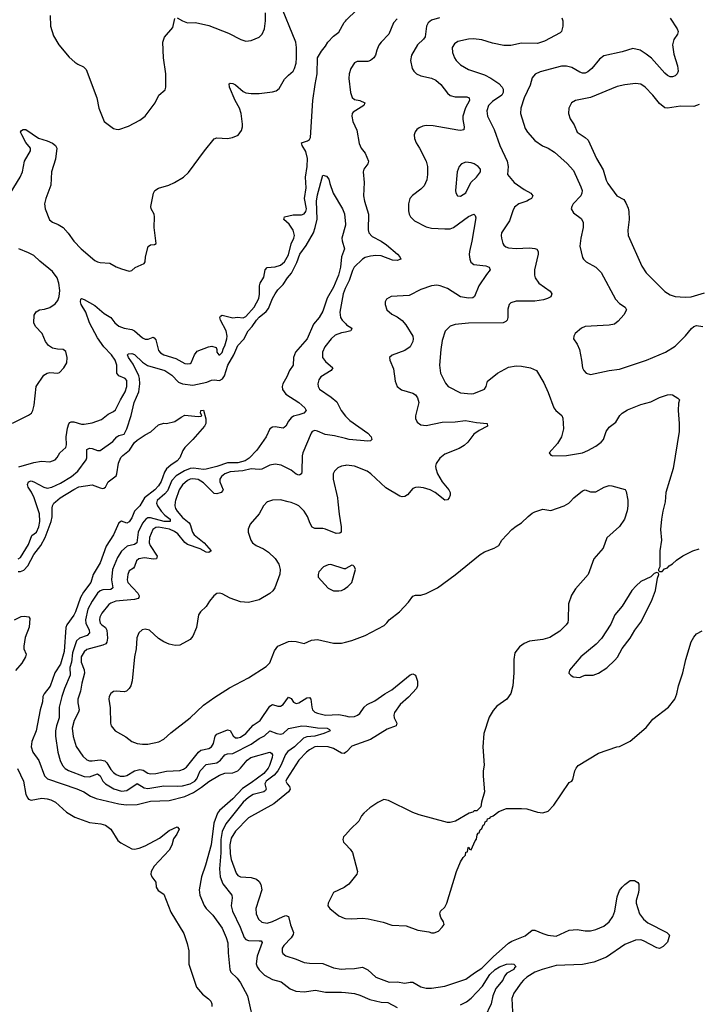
# Model space of a CAD drawing. Header units: inches. Extents: x 1934316 to 2140091, y 524953 to 667329.
# Tile 146 of 256: x 1997543 to 2002663, y 596207 to 603639. Entities that reach past the tile are written whole.
import ezdxf

# ---------------------------------------------------------------- set-up
doc = ezdxf.new("R2010")
doc.units = ezdxf.units.IN
doc.header["$MEASUREMENT"] = 0
for name, color, linetype in [('B9599', 7, 'Continuous'), ('B9690', 7, 'Continuous'), ('C0509', 7, 'Continuous'), ('C0600', 7, 'Continuous')]:
    doc.layers.add(name, color=color, linetype=linetype)

msp = doc.modelspace()

# ---------------------------------------------------------------- linework, layer by layer
at = {"layer": 'B9599', "color": 5}
for points, elevation in [([(1997530, 599569.5), (1997550, 599580.2), (1997610, 599677.7), (1997635.5, 599744.5), (1997670, 599771.5), (1997686.6, 599810), (1997695.9, 599850), (1997691, 599910), (1997662.3, 600000)], 260), ([(1997530, 599473.3), (1997550, 599474.2), (1997575, 599485), (1997604.3, 599515.7), (1997650, 599600.8), (1997702.6, 599670), (1997735.8, 599730), (1997780.2, 599850), (1997787.1, 599887.1), (1997787, 599953), (1997789.8, 599970.2), (1997800.5, 599990), (1997812.1, 600000)], 240), ([(1998467.8, 600000), (1998450.3, 599970), (1998410.2, 599930), (1998390, 599878), (1998370, 599848.7), (1998350, 599837.3), (1998310, 599853.6), (1998290, 599842), (1998250, 599749.7), (1998196.2, 599663.8), (1998150, 599538.7), (1998096.9, 599450), (1998078.7, 599390), (1998023.5, 599316.5), (1998001.3, 599278.7), (1997963.1, 599170), (1997950, 599143.5), (1997899.3, 599070), (1997891.1, 599050), (1997877.1, 598870), (1997850, 598774.8), (1997807.5, 598710), (1997772.3, 598607.7), (1997726.2, 598550), (1997717.6, 598530), (1997713.6, 598490), (1997696.8, 598430), (1997667.5, 598270), (1997633.8, 598190), (1997629.1, 598150), (1997641.7, 598110), (1997688.1, 598048.1), (1997730, 597932.2), (1997751.6, 597910), (1997973, 597833), (1998026.4, 597810), (1998078.2, 597778.2), (1998119.8, 597759.8), (1998290, 597719.2), (1998347.4, 597712.6), (1998430, 597715.8), (1998530, 597740.1), (1998670, 597745.4), (1998790, 597775.3), (1998854.8, 597805.2), (1998915, 597845), (1998970, 597888.9), (1999050, 597937.7), (1999090, 597950.8), (1999150, 597955), (1999187.6, 597970), (1999209.7, 597990), (1999259.7, 598050), (1999286.3, 598070), (1999429, 598110), (1999443.1, 598103.1), (1999450.2, 598090.2), (1999447.6, 598070), (1999427.9, 598010), (1999418.6, 597990), (1999385.7, 597950), (1999290, 597879.1), (1999223.3, 597836.7), (1999150, 597756.9), (1999051.6, 597670), (1999036.3, 597650), (1999006.8, 597573.2), (1998986.9, 597410), (1998944, 597256), (1998914, 597170), (1998896.5, 597070), (1998901.5, 597030), (1998933.7, 596953.7), (1998950.3, 596930), (1999000, 596880), (1999070, 596780.9), (1999101.3, 596710), (1999113.4, 596670), (1999115.6, 596595.6), (1999128.4, 596470), (1999135.8, 596450), (1999183.6, 596403.6), (1999210.1, 596370.1), (1999262.4, 596270), (1999314.1, 596034.1)], 240), ([(1998578.2, 600000), (1998576.1, 599990), (1998581.8, 599970), (1998609.4, 599929.4), (1998638.7, 599898.7), (1998677.5, 599870), (1998679.3, 599850), (1998631.8, 599850), (1998530, 599877.8), (1998510, 599877.7), (1998493.7, 599870), (1998470, 599839.4), (1998436.1, 599770), (1998427.3, 599690), (1998410, 599678.6), (1998354.7, 599665.3), (1998310, 599627.4), (1998281.2, 599578.8), (1998244.2, 599490), (1998235, 599410), (1998246, 599350), (1998230, 599337.3), (1998170, 599335.2), (1998150, 599327.3), (1998130, 599309.8), (1998088.9, 599250), (1998057.6, 599190), (1998038.7, 599110), (1998042.8, 599082.8), (1998066, 599030), (1998070.1, 599009.9), (1998051.6, 598990), (1997993.4, 598970), (1997971.9, 598950), (1997940, 598860), (1997932.4, 598790), (1997920.7, 598750), (1997924.7, 598690), (1997880.8, 598590), (1997861, 598530), (1997841.7, 598450), (1997840.4, 598370), (1997820.8, 598310), (1997813.1, 598270), (1997813.4, 598230), (1997829.5, 598109.5), (1997847.4, 598047.4), (1997864.7, 598010), (1997886.5, 597986.5), (1997910.7, 597970.7), (1998030, 597926.1), (1998070, 597924.8), (1998130, 597945.4), (1998150, 597931.2), (1998170.8, 597890.8), (1998190.1, 597870.1), (1998253.6, 597833.6), (1998310, 597815.7), (1998350, 597821.5), (1998430, 597873.9), (1998482.1, 597842.1), (1998510, 597836.1), (1998630, 597854.7), (1998730, 597852.3), (1998770, 597856.1), (1998829.7, 597870), (1998864.7, 597890), (1998879.4, 597910), (1998905.5, 597970), (1998950, 598016.1), (1999030.9, 598029.1), (1999058.8, 598050), (1999090, 598090.2), (1999110, 598097.6), (1999150, 598099.9), (1999290.2, 598169.8), (1999350, 598212.7), (1999390, 598234.1), (1999430, 598271.1), (1999482, 598250), (1999510, 598246.5), (1999530, 598251.4), (1999570.4, 598289.6), (1999671.9, 598308.1), (1999710, 598306.5), (1999790, 598293.3), (1999862, 598290), (1999879.9, 598279.9), (1999884.9, 598270), (1999838.4, 598250), (1999770, 598232), (1999710, 598225.1), (1999684.2, 598215.8), (1999615.8, 598150), (1999564.9, 598115.1), (1999548.4, 598091.6), (1999514.4, 598010), (1999490.5, 597969.5), (1999462.3, 597937.7), (1999403.3, 597890), (1999391.3, 597870), (1999403.5, 597830), (1999398.5, 597821.5), (1999385.5, 597810), (1999304.9, 597790), (1999270, 597767.9), (1999230, 597733.6), (1999097.6, 597570), (1999070.9, 597510), (1999061.4, 597450), (1999060.1, 597350), (1999050.7, 597230), (1999055.8, 597170), (1999075.5, 597115.5), (1999144, 597030), (1999146.5, 597010), (1999139.4, 596950), (1999147.8, 596910), (1999207.2, 596790), (1999237.5, 596710), (1999250, 596696.2), (1999269, 596689), (1999350, 596687.2), (1999364.8, 596684.8), (1999373.1, 596673.1), (1999334.1, 596570), (1999328.2, 596511.8), (1999334.5, 596490), (1999350, 596466.5), (1999390, 596427.9), (1999450, 596395), (1999515.3, 596375.3), (1999584.3, 596324.3), (1999627.1, 596307.1), (1999690, 596302.2), (1999774.1, 596314.1), (1999850, 596298.9), (1999970, 596298.2), (2000000, 596295.2)], 260), ([(1998716.5, 600000), (1998714.4, 599970), (1998719.5, 599950), (1998730.1, 599930), (1998770, 599881.9), (1998821.9, 599841.9), (1998830, 599829), (1998847.6, 599770), (1998859.4, 599750), (1998935.6, 599690), (1998986.5, 599630), (1998970, 599616.8), (1998950, 599619.3), (1998903.9, 599643.9), (1998810, 599677), (1998790, 599692.9), (1998736.8, 599756.8), (1998710, 599775.2), (1998672.7, 599792.7), (1998590, 599807.7), (1998570, 599805.6), (1998547.5, 599790), (1998522.1, 599730), (1998520.4, 599690), (1998528.2, 599670), (1998579.5, 599590), (1998575.3, 599570), (1998552.1, 599567.9), (1998484, 599576), (1998441.1, 599570), (1998425.1, 599554.9), (1998409.5, 599510.5), (1998400.6, 599499.4), (1998370, 599479.2), (1998357.7, 599450), (1998352.9, 599410), (1998359.2, 599390), (1998434.6, 599310), (1998445.2, 599290), (1998441.5, 599278.5), (1998436, 599270), (1998410, 599262.8), (1998268.4, 599250), (1998230, 599235.8), (1998215.6, 599224.4), (1998161.3, 599158.7), (1998147.5, 599130), (1998143.9, 599110), (1998150, 599082.7), (1998161.3, 599070), (1998190.8, 599050.8), (1998201.3, 599030), (1998205.1, 598970), (1998199.5, 598940.5), (1998191.7, 598928.3), (1998170, 598916.5), (1998050, 598884.9), (1998030, 598868.1), (1998007.8, 598830), (1998005.6, 598790), (1998030.4, 598730.4), (1998032.8, 598707.2), (1998011.6, 598630), (1998000.7, 598570), (1997981.3, 598510), (1997981.2, 598481.2), (1997990.9, 598430), (1997987.4, 598412.6), (1997953.4, 598350), (1997939.2, 598290), (1997947.4, 598227.4), (1997970, 598152.4), (1998018.7, 598078.7), (1998050, 598051), (1998070, 598044.1), (1998090, 598043.6), (1998150, 598051.7), (1998184.1, 598044.1), (1998201.5, 598030), (1998230, 597979.2), (1998250, 597956.8), (1998270, 597942.7), (1998302, 597930), (1998330, 597928.4), (1998350, 597934.4), (1998409.7, 597970.3), (1998450, 597980.3), (1998473.4, 597973.4), (1998510, 597951.9), (1998530, 597947.4), (1998570, 597949.1), (1998650, 597966.6), (1998750, 597972), (1998778.4, 597981.6), (1998802, 597998), (1998891.2, 598108.8), (1998910, 598125.2), (1998970, 598136.8), (1998990.8, 598149.2), (1999005.5, 598174.5), (1999019, 598230), (1999030, 598244.8), (1999110, 598278.4), (1999130, 598273.7), (1999153.5, 598233.5), (1999170, 598217.8), (1999190, 598217.3), (1999210, 598223.7), (1999250, 598251.8), (1999305.6, 598314.4), (1999358.4, 598350), (1999430, 598458), (1999450, 598469.4), (1999490, 598456.1), (1999510, 598457.5), (1999530, 598471), (1999570, 598526), (1999590, 598514.9), (1999610, 598486.4), (1999630, 598477.1), (1999650, 598483), (1999710, 598520.2), (1999730, 598523.1), (1999739.7, 598510), (1999746.4, 598450), (1999753.2, 598430), (1999770, 598412.3), (1999790, 598404.4), (1999850.2, 598390.2), (1999950, 598395), (2000000, 598384.2)], 280), ([(1999413.4, 600000), (1999410, 599998.8), (1999382, 599970), (1999350, 599907.8), (1999282.4, 599830), (1999267.3, 599792.7), (1999265.7, 599770), (1999286, 599710), (1999300.3, 599690), (1999326.4, 599670), (1999383.7, 599643.7), (1999420.1, 599620.1), (1999470, 599572.7), (1999497.3, 599530), (1999508.7, 599490), (1999505.6, 599454.4), (1999467.7, 599350), (1999453.1, 599326.9), (1999430, 599307.1), (1999350, 599261.1), (1999270, 599241), (1999210, 599245.7), (1999130, 599271.2), (1999070, 599305.1), (1999050, 599309.5), (1999030, 599306.6), (1999007.3, 599290), (1998974, 599250), (1998950.7, 599210), (1998907.3, 599170), (1998892.2, 599147.8), (1998876, 599050), (1998850, 598985.1), (1998830, 598961.3), (1998750, 598916.9), (1998715.8, 598915.8), (1998670, 598924), (1998630, 598942.6), (1998590, 598968.2), (1998522.9, 599030), (1998490, 599039.3), (1998466.8, 599033.2), (1998441.6, 599010), (1998427.7, 598972.3), (1998420.8, 598890), (1998408.1, 598830), (1998391.3, 598648.7), (1998380.3, 598610), (1998369, 598591), (1998348.9, 598571.1), (1998330, 598564.7), (1998270, 598570.9), (1998250, 598567.1), (1998230, 598552.6), (1998217.6, 598530), (1998214.7, 598510), (1998225.7, 598445.7), (1998227, 598330), (1998232.7, 598310), (1998263.7, 598270), (1998344.6, 598224.6), (1998390, 598191.8), (1998430, 598175.2), (1998470, 598170.2), (1998510, 598171.3), (1998592.8, 598187.2), (1998630, 598208.9), (1998683.3, 598256.7), (1998830, 598370.4), (1998930, 598464.4), (1999015.4, 598524.6), (1999124.7, 598595.3), (1999269.6, 598670), (1999403.3, 598756.7), (1999430, 598784.9), (1999464.5, 598875.5), (1999491, 598909), (1999570, 598944.6), (1999590, 598948.4), (1999630, 598946), (1999690, 598930.4), (1999744.9, 598955.1), (1999790, 598959.5), (1999910, 598933.7), (1999970, 598933.7), (2000000, 598941.2)], 320), ([(1999943.8, 600000), (1999953.3, 599906.7), (1999969.4, 599810.6), (1999968.2, 599771.8), (1999957.7, 599762.3), (1999930, 599761), (1999850, 599793.6), (1999830, 599798.1), (1999770, 599797.4), (1999750, 599808.5), (1999735.1, 599835.1), (1999714.9, 599890), (1999690, 599929.8), (1999650, 599968.4), (1999630, 599980.2), (1999590, 599995.3), (1999569.7, 600000)], 320), ([(2000000, 599495), (1999990, 599492.7), (1999890, 599526.6), (1999870, 599523.7), (1999836, 599510), (1999800.7, 599470), (1999794.8, 599450), (1999796, 599430), (1999870, 599346.8), (1999910, 599327.3), (1999950, 599327.3), (1999970, 599330.6), (1999990, 599340.7), (2000000, 599347.6)], 340), ([(1997504, 599110), (1997554.4, 599134.4), (1997577.3, 599137.3), (1997612, 599132), (1997618, 599118), (1997613, 599053), (1997583.8, 598976.2), (1997572.9, 598910), (1997574.9, 598890), (1997590.4, 598850), (1997585.3, 598830), (1997558.5, 598781.5), (1997510, 598725.4)], 220), ([(2000000, 598107.1), (1999990, 598100.9), (1999970, 598101.4), (1999910, 598138.3), (1999870, 598150.5), (1999790, 598152.8), (1999770, 598149.1), (1999730, 598127.2), (1999707.5, 598110), (1999649.6, 598050.4), (1999559.7, 597910), (1999552.2, 597890), (1999560.2, 597870), (1999577.5, 597850), (1999582.7, 597830), (1999571.8, 597810), (1999459.5, 597720.5), (1999270, 597614.5), (1999170, 597514), (1999138.2, 597461.8), (1999128, 597410), (1999130, 597343), (1999139.4, 597299.4), (1999175.9, 597195.9), (1999190, 597180.2), (1999210, 597169.4), (1999290, 597163.2), (1999330, 597152.3), (1999350, 597134), (1999362.4, 597110), (1999370.2, 597070), (1999325.4, 596930), (1999328.3, 596890), (1999344.7, 596850), (1999370, 596826), (1999410, 596820.2), (1999450, 596832.1), (1999530.2, 596870.2), (1999550, 596876.1), (1999570.7, 596870.7), (1999586.6, 596806.6), (1999609.4, 596750), (1999606.6, 596733.4), (1999591.1, 596708.9), (1999536.5, 596650), (1999524.2, 596630), (1999522.7, 596602.7), (1999528.4, 596590), (1999552, 596572), (1999630, 596547.8), (1999690, 596521.9), (1999730, 596516.3), (1999830, 596514.7), (1999910, 596481.1), (1999967.9, 596472.1), (2000000, 596473.4)], 280), ([(1997527, 597987), (1997571.1, 597890), (1997589.3, 597790), (1997603, 597763), (1997610, 597754.9), (1997630, 597747.2), (1997710, 597761.7), (1997750, 597758.4), (1997778, 597750), (1997813.3, 597733.3), (1997896.7, 597656.7), (1997959.2, 597619.2), (1998070, 597579.1), (1998154, 597570), (1998190, 597558.8), (1998231.3, 597530), (1998283.5, 597443.5), (1998306.4, 597426.4), (1998390, 597381), (1998410, 597378.8), (1998445.2, 597385.2), (1998490, 597402.6), (1998598.2, 597461.8), (1998670, 597518), (1998730, 597546.8), (1998746.8, 597530), (1998728.2, 597490), (1998704.3, 597455.7), (1998690.8, 597409.2), (1998670.1, 597369.9), (1998557.4, 597250), (1998534, 597210), (1998533, 597190), (1998539.1, 597170), (1998571, 597130), (1998571.3, 597090), (1998587.1, 597067.1), (1998630, 597038), (1998683.6, 596903.6), (1998781.7, 596741.7), (1998806.6, 596666.6), (1998819.3, 596610), (1998818.3, 596510), (1998876.1, 596336.1), (1998923.2, 596283.2), (1998968.5, 596248.5), (1998984, 596230), (1998992.2, 596210), (1998991.8, 596190)], 220), ([(2000000, 597485.9), (1999986, 597470), (1999981, 597450), (1999986, 597430), (2000000, 597415.4)], 320), ([(2000000, 597096.3), (1999990.2, 597089.8), (1999910, 597049.6), (1999870.3, 596970), (1999868.7, 596950), (1999883.1, 596930), (1999950, 596875.2), (1999990, 596856.5), (2000000, 596855.8)], 320)]:
    msp.add_lwpolyline(points, dxfattribs=dict(at, elevation=elevation))
at = {"layer": 'B9690', "color": 5}
for points, elevation in [([(1997470, 602326), (1997546.6, 602450), (1997562.9, 602490), (1997579.8, 602570), (1997624.7, 602650), (1997625.1, 602670), (1997590, 602711.6), (1997558.3, 602770), (1997549.6, 602790), (1997557.2, 602802.8), (1997569.8, 602810.2), (1997590, 602808.9), (1997684.2, 602744.2), (1997750, 602724.8), (1997790, 602705.6), (1997812.7, 602690), (1997823.5, 602670), (1997813.6, 602586.4), (1997782.7, 602490), (1997778.5, 602390), (1997739, 602290), (1997730.2, 602250), (1997736.1, 602210), (1997767.5, 602127.5), (1997790, 602111.1), (1997832.9, 602092.9), (1997870, 602069.4), (1997907.7, 602027.7), (1997950, 601966.1), (1998007.5, 601910), (1998110, 601821.3), (1998130, 601810.3), (1998150, 601806), (1998222.3, 601802.3), (1998270, 601774), (1998310, 601758.8), (1998370, 601741), (1998390, 601746), (1998412.9, 601767.1), (1998481.2, 601798.8), (1998489.3, 601810.7), (1998493.2, 601850), (1998513.2, 601926.8), (1998530, 601938.8), (1998559.3, 601940.7), (1998573.2, 601950), (1998557.4, 602070), (1998561.1, 602150), (1998556.3, 602170), (1998534.7, 602210), (1998533, 602230), (1998553.3, 602330), (1998562, 602350), (1998590, 602368.2), (1998668.7, 602390), (1998711.1, 602408.9), (1998779.3, 602450), (1998815.3, 602484.7), (1998936, 602650), (1999010, 602738.8), (1999030, 602747.7), (1999110, 602742.4), (1999149.6, 602750.4), (1999192, 602768), (1999216.6, 602803.4), (1999223.7, 602830), (1999223.7, 602850), (1999213.3, 602930), (1999201.3, 602970), (1999169.8, 603029.8), (1999126, 603130), (1999124.4, 603155.6), (1999130, 603159.1), (1999150, 603156), (1999170, 603146), (1999230, 603096), (1999250, 603087.9), (1999290, 603082), (1999350, 603080.7), (1999450, 603094.3), (1999477, 603103), (1999500.5, 603119.5), (1999541.5, 603190), (1999570, 603220.8), (1999605.7, 603250), (1999616.8, 603270), (1999628.2, 603310), (1999632.5, 603350), (1999632.7, 603430), (1999626.9, 603470), (1999502.4, 603770)], 320), ([(1997537.2, 600262.8), (1997650, 600297.4), (1997706.3, 600306.3), (1997770, 600302.3), (1997810, 600316.5), (1997826.2, 600333.8), (1997845.4, 600370), (1997890, 600410.6), (1997896.5, 600430), (1997894.5, 600490), (1997904.4, 600555.6), (1997912.7, 600587.3), (1997922.3, 600597.7), (1997930, 600602.3), (1997950, 600602.4), (1998010, 600585.8), (1998030, 600584.9), (1998090, 600594.7), (1998159.9, 600620.1), (1998210, 600661.6), (1998250, 600680.7), (1998266.2, 600693.8), (1998303.2, 600770), (1998339, 600830), (1998352.1, 600870), (1998350, 600915.8), (1998339.2, 600930), (1998291.1, 600951.1), (1998276.5, 600970), (1998276.9, 601030), (1998263.9, 601070), (1998236.6, 601110), (1998178.1, 601170), (1998130, 601237.4), (1998070.6, 601350), (1998042.7, 601430), (1998007, 601490), (1998001.7, 601510), (1998004.4, 601530), (1998010, 601534.2), (1998030, 601526), (1998110, 601481.1), (1998180.2, 601420.2), (1998230.2, 601390), (1998261.1, 601350), (1998290, 601325.6), (1998330, 601310.7), (1998390, 601300.8), (1998410.2, 601290), (1998470, 601236.6), (1998490, 601227), (1998511.5, 601228.5), (1998550, 601243.6), (1998558.6, 601238.6), (1998570, 601223), (1998590, 601142.3), (1998604.4, 601124.4), (1998630, 601108.1), (1998721.9, 601081.9), (1998790, 601044.4), (1998810, 601040.5), (1998830, 601044), (1998836, 601050), (1998862, 601110), (1998883, 601137), (1998968, 601170), (1998993.4, 601173.4), (1999025.4, 601165.4), (1999031.3, 601150), (1999031.3, 601130), (1999046, 601110), (1999054, 601110), (1999070, 601126), (1999079.5, 601160.5), (1999090, 601176), (1999106.6, 601230), (1999108.4, 601250), (1999100.3, 601290), (1999057.8, 601370), (1999052.6, 601390), (1999058.6, 601401.4), (1999071.2, 601408.8), (1999150, 601389.3), (1999187, 601393), (1999230, 601388.4), (1999250, 601397.7), (1999311, 601470), (1999346.1, 601533.9), (1999351.7, 601568.3), (1999351.1, 601630), (1999357.3, 601650), (1999385.4, 601694.6), (1999394.8, 601750), (1999411.3, 601768.7), (1999470, 601773.5), (1999510, 601785.1), (1999540.6, 601810), (1999570, 601864), (1999591.9, 601948.1), (1999612.5, 601990), (1999616.5, 602010), (1999606.1, 602050), (1999575.5, 602095.5), (1999535.1, 602130), (1999539.7, 602150), (1999605.8, 602165.8), (1999670, 602166.2), (1999690, 602174.6), (1999703, 602190), (1999706.8, 602210), (1999691.3, 602290), (1999703.7, 602370), (1999700.3, 602450), (1999711.7, 602530), (1999714.1, 602590), (1999703, 602643), (1999675, 602690), (1999669.8, 602710), (1999715.3, 602724.7), (1999730, 602735.5), (1999737.1, 602750), (1999755.4, 603030), (1999771.4, 603150), (1999788.1, 603230), (1999790.9, 603350), (1999819, 603401), (1999850, 603439.1), (1999866.9, 603470), (1999910, 603514.9), (1999950, 603544.7), (1999990, 603616.9), (2000000, 603627.6)], 280), ([(1997772.7, 603670), (1997776, 603590), (1997798, 603518), (1997838.8, 603450), (1997916.7, 603356.7), (1997958.5, 603318.5), (1997982.3, 603302.3), (1998023.7, 603283.7), (1998043.1, 603263.1), (1998126, 603050), (1998140.5, 602970), (1998181, 602870), (1998250, 602818), (1998270, 602811.3), (1998290, 602811), (1998364.7, 602835.3), (1998450, 602881), (1998488.7, 602910), (1998565.2, 603010), (1998593.2, 603070), (1998639.3, 603110), (1998646, 603130), (1998645.1, 603230), (1998627.8, 603350), (1998622.9, 603470), (1998634.2, 603505.8), (1998698.9, 603581.1), (1998712.7, 603647.3)], 340), ([(1998730, 603654), (1998771, 603630), (1998810, 603614.9), (1998870, 603617.1), (1998970, 603594.9), (1999118, 603538), (1999211, 603490), (1999250, 603477.1), (1999290, 603483), (1999350, 603507.7), (1999372.7, 603530), (1999389.5, 603570), (1999398.7, 603630), (1999396.4, 603690)], 340), ([(1997662.3, 600000), (1997652.8, 600030), (1997632.6, 600072.6), (1997607.7, 600110), (1997602.4, 600130), (1997609.8, 600150), (1997630, 600157.2), (1997650, 600151.1), (1997725.8, 600110), (1997750, 600102.9), (1997785.4, 600110), (1997850, 600139.3), (1997934.3, 600190), (1997981.4, 600230), (1998044.1, 600315.9), (1998048.7, 600331.3), (1998050, 600394.4), (1998070, 600404.9), (1998090, 600402), (1998130, 600386.3), (1998150, 600387.2), (1998244.3, 600455.7), (1998274.7, 600490), (1998290, 600499.2), (1998330.6, 600510), (1998351.9, 600550), (1998383.6, 600650), (1998406.6, 600750), (1998440.6, 600830), (1998448.9, 600891.1), (1998447.4, 600930), (1998440.9, 600950), (1998398.3, 601038.3), (1998363.1, 601090), (1998356.2, 601110), (1998363.1, 601116.9), (1998390, 601119.6), (1998410, 601111.3), (1998470, 601052.7), (1998508.3, 601028.3), (1998638.9, 600990), (1998690, 600956), (1998742.2, 600902.2), (1998770.6, 600890.6), (1998850, 600880.5), (1998956.1, 600903.9), (1998990, 600918.9), (1999010, 600920.7), (1999050, 600915), (1999072.9, 600927.1), (1999088.5, 600951.5), (1999112.7, 601030), (1999159.2, 601110), (1999190, 601180.7), (1999232.9, 601227.1), (1999268, 601290), (1999297.6, 601322.4), (1999330, 601370.1), (1999350, 601392.7), (1999402.9, 601437.1), (1999420.7, 601459.3), (1999450, 601533.7), (1999470, 601570.3), (1999490, 601598.9), (1999530, 601640.3), (1999562.4, 601690), (1999594.1, 601725.9), (1999633.2, 601806.8), (1999655.6, 601870), (1999705.1, 601934.9), (1999758.9, 602030), (1999773, 602070), (1999787.1, 602132.9), (1999782, 602270), (1999790, 602318), (1999830, 602466), (1999858, 602458), (1999875.5, 602435.5), (1999882, 602402), (1999907.3, 602330), (1999978, 602210), (1999993.3, 602173.3), (2000000, 602094.7)], 260), ([(2000000, 602088.5), (1999973.4, 601990), (1999974.9, 601970), (1999994.9, 601910), (1999971.8, 601850), (1999962.7, 601770), (1999948, 601710), (1999910, 601619.7), (1999863.6, 601536.4), (1999830, 601439.7), (1999802.7, 601390), (1999759.5, 601340.5), (1999710.9, 601230), (1999624.7, 601130), (1999609.5, 601090), (1999606.7, 601030), (1999578, 600990), (1999558.1, 600941.9), (1999528, 600890), (1999523, 600870), (1999526.5, 600846.5), (1999550, 600813.2), (1999648.9, 600750), (1999693.4, 600710), (1999704, 600690), (1999686.8, 600670), (1999650, 600655.6), (1999610, 600647.3), (1999590, 600634.5), (1999570.3, 600609.7), (1999550.3, 600569.7), (1999539.2, 600560.8), (1999530, 600556.2), (1999470, 600566.9), (1999450, 600563), (1999430.5, 600550), (1999402.6, 600490), (1999333.2, 600390), (1999274.3, 600330), (1999242.9, 600310), (1999190, 600294.7), (1999110, 600294.1), (1999030, 600265.7), (1998950, 600245.7), (1998930, 600243.9), (1998853.4, 600253.4), (1998830, 600250.6), (1998785.9, 600234.1), (1998723, 600197), (1998690, 600160.2), (1998657.4, 600082.6), (1998639, 600061), (1998580.4, 600010), (1998578.2, 600000)], 260), ([(1997487.8, 600592.2), (1997610, 600652.7), (1997630.9, 600670), (1997641.5, 600690), (1997651.7, 600730), (1997665.8, 600870), (1997725.4, 600954.6), (1997750, 600971.4), (1997770, 600975.2), (1997829.6, 600970.4), (1997843.6, 600976.4), (1997876, 601010), (1997899.3, 601050), (1997900.9, 601090), (1997890, 601133.2), (1997870, 601149.3), (1997828.5, 601151.5), (1997790, 601159.7), (1997759.7, 601179.7), (1997737.4, 601210), (1997712, 601270), (1997661.9, 601321.9), (1997649.6, 601350.4), (1997651.3, 601408.7), (1997666.2, 601433.8), (1997691.4, 601448.6), (1997730, 601453), (1997770, 601466.7), (1997810, 601494.9), (1997830, 601519.1), (1997840.9, 601550), (1997845.5, 601594.5), (1997839.1, 601650), (1997825.9, 601690), (1997790, 601737.5), (1997695.1, 601815.1), (1997650, 601858.4), (1997610, 601880.2), (1997535.1, 601910)], 320), ([(2000000, 601613.8), (1999998.1, 601610), (1999983.6, 601570), (1999959.4, 601430), (1999964.2, 601390), (1999975.9, 601370), (2000000, 601345.5)], 280), ([(2000000, 601281), (1999970, 601274.4), (1999923.1, 601256.9), (1999891.9, 601230), (1999845.4, 601170), (1999826.5, 601130), (1999828.4, 601090), (1999850, 601059.3), (1999906, 601010), (1999892.4, 600990), (1999815.8, 600944.2), (1999800.5, 600919.5), (1999792.9, 600890), (1999795, 600870), (1999804.7, 600850), (1999893.7, 600790), (1999934.7, 600754.7), (1999968, 600688), (2000000, 600645.8)], 280), ([(1997812.1, 600000), (1997846.9, 600030), (1997950, 600092.3), (1997990, 600111.6), (1998090, 600126.8), (1998150, 600104.9), (1998170, 600099.5), (1998178, 600102), (1998189.7, 600110.3), (1998209.8, 600150.2), (1998270, 600196.5), (1998276.8, 600210), (1998288.5, 600291.5), (1998306.4, 600333.6), (1998320.7, 600350), (1998370.9, 600389.1), (1998410, 600447.6), (1998430, 600465.5), (1998490, 600506.4), (1998531.8, 600528.2), (1998590, 600582), (1998630, 600594.4), (1998650, 600590.5), (1998714.5, 600605.5), (1998760.2, 600639.8), (1998790, 600654.8), (1998890, 600644), (1998912.7, 600647.3), (1998918, 600650), (1998908, 600670), (1998908.7, 600690), (1998930, 600692), (1998947.1, 600627.1), (1998946.8, 600590), (1998936, 600570), (1998850.3, 600469.7), (1998788, 600410), (1998773.1, 600386.9), (1998750, 600332.7), (1998732, 600310), (1998682.9, 600277.1), (1998651.5, 600248.5), (1998636, 600224), (1998610, 600154), (1998590, 600119.3), (1998561.7, 600090), (1998485.4, 600030), (1998467.8, 600000)], 240), ([(2000000, 600476.5), (1999917.1, 600497.1), (1999848.1, 600508.1), (1999790, 600534.2), (1999770, 600538.5), (1999750.1, 600529.9), (1999742.5, 600517.5), (1999679.3, 600370), (1999674.1, 600345.9), (1999672, 600228), (1999668.1, 600211.9), (1999656.8, 600203.2), (1999650, 600201.4), (1999630, 600209), (1999590, 600239.8), (1999515.8, 600275.8), (1999470, 600284.5), (1999430, 600276.8), (1999370, 600246.7), (1999350, 600243.6), (1999290, 600247.7), (1999225.8, 600234.2), (1999130, 600225.4), (1999090, 600211.4), (1999064.8, 600190), (1999053.5, 600170), (1999052.7, 600150), (1999077.1, 600090), (1999075.4, 600084.6), (1999062.6, 600070), (1999030, 600059.9), (1999010, 600063.7), (1998930, 600142.7), (1998890, 600166.9), (1998850, 600172.8), (1998830, 600169.9), (1998810, 600160.5), (1998770, 600127.4), (1998745.7, 600090), (1998717.2, 600010), (1998716.5, 600000)], 280), ([(2000000, 600274.1), (1999971.5, 600268.5), (1999944.3, 600255.7), (1999917.6, 600230), (1999908.6, 600210), (1999909.4, 600170), (1999940.7, 600030), (1999943.8, 600000)], 320), ([(1999569.7, 600000), (1999510, 600013.7), (1999450, 600012.9), (1999413.4, 600000)], 320)]:
    msp.add_lwpolyline(points, dxfattribs=dict(at, elevation=elevation))
at = {"layer": 'C0509', "color": 5}
for points, elevation in [([(2002131.7, 600000), (2002132.9, 599970), (2002127.2, 599932.8), (2002107.7, 599870), (2002070, 599814.5), (2001972.3, 599727.7), (2001944.9, 599650), (2001874.9, 599570), (2001831.7, 599450), (2001738, 599342), (2001705.4, 599294.6), (2001685.2, 599230), (2001682.2, 599110), (2001677.8, 599090), (2001666, 599070), (2001617.7, 599022.3), (2001543.7, 598976.3), (2001490, 598959.8), (2001390, 598947.3), (2001349.2, 598930.8), (2001314.6, 598905.4), (2001280, 598860), (2001270.3, 598810.3), (2001271.3, 598710), (2001263.5, 598610), (2001250, 598552), (2001218.9, 598510), (2001143.2, 598456.8), (2001114.7, 598425.3), (2001085.8, 598374.2), (2001045.3, 598250), (2001037.3, 598150), (2001047.1, 598012.9), (2001038.8, 597970), (2001038.8, 597930), (2001050.8, 597810), (2001026.4, 597733.6), (2001022, 597698), (2000991.6, 597668.4), (2000972.7, 597667.3), (2000962, 597658), (2000934, 597650), (2000830.7, 597589.3), (2000790, 597579), (2000770, 597579), (2000556.6, 597636.6), (2000510, 597655.1), (2000325.6, 597745.6), (2000290, 597752.4), (2000245.5, 597730), (2000184.9, 597690), (2000138.8, 597650), (2000121, 597630), (2000101, 597590), (2000038.8, 597530), (2000000, 597485.9)], 320), ([(2000000, 598941.2), (2000050, 598953.7), (2000149.7, 598990.3), (2000292.9, 599067.1), (2000314, 599086), (2000329.6, 599110), (2000409.7, 599170), (2000477.3, 599242.7), (2000510, 599286.8), (2000530, 599296), (2000570, 599296), (2000610, 599308.5), (2000695.1, 599350), (2000830, 599447.4), (2001018, 599602), (2001050, 599622.4), (2001124, 599650), (2001157.2, 599670), (2001181.2, 599710), (2001257.6, 599790), (2001290, 599817), (2001330, 599841.6), (2001378.9, 599890), (2001410, 599914), (2001430, 599924.9), (2001490, 599943.8), (2001550, 599934), (2001651.1, 599968.9), (2001686.6, 599990), (2001695.9, 600000)], 320), ([(2002412.5, 600000), (2002411.5, 599990), (2002395.2, 599930), (2002385.2, 599870), (2002377.6, 599790), (2002386, 599710), (2002373.4, 599630), (2002374, 599510), (2002362, 599490), (2002362, 599482), (2002370, 599474), (2002390, 599474), (2002407.3, 599492.7), (2002430, 599502), (2002444, 599516), (2002470, 599531.3), (2002499.5, 599560.5), (2002547.6, 599592.4), (2002622, 599630), (2002670, 599644.9)], 340), ([(2000000, 599347.6), (2000019.1, 599360.9), (2000049.4, 599390.6), (2000077.2, 599490), (2000070, 599508), (2000058, 599518), (2000050, 599522), (2000004, 599496), (2000000, 599495)], 340), ([(2000000, 596855.8), (2000050, 596852.4), (2000130, 596857.1), (2000172.1, 596852.1), (2000286.6, 596826.6), (2000350, 596804.9), (2000458, 596798), (2000545.8, 596765.8), (2000630, 596754), (2000650, 596746.8), (2000670, 596746), (2000702, 596758), (2000731.9, 596788.1), (2000745.2, 596810), (2000741.2, 596830), (2000721, 596861), (2000712.3, 596890), (2000719.3, 596910), (2000750, 596941), (2000766, 596970), (2000839, 597210), (2000870, 597282), (2000890, 597314), (2000908, 597332), (2000910, 597354), (2000922, 597358), (2000926, 597390), (2000932.7, 597392.7), (2000938, 597378), (2000950, 597374), (2000979, 597441), (2000990, 597454), (2000994.6, 597485.4), (2001002, 597498), (2001010, 597502), (2001016.4, 597523.6), (2001030, 597534), (2001040.2, 597559.8), (2001050, 597564.7), (2001055.3, 597584.7), (2001070, 597594), (2001074, 597606), (2001090, 597612), (2001098, 597622), (2001115.3, 597630), (2001157.5, 597662.5), (2001215.3, 597684.7), (2001330, 597686), (2001370, 597681.6), (2001450, 597657.3), (2001490, 597651), (2001530, 597664.7), (2001573.2, 597710), (2001690, 597882), (2001710, 597891.3), (2001717.5, 597902.5), (2001733, 597970), (2001741.6, 597990), (2001758, 598010), (2001910, 598103), (2002049.6, 598150.4), (2002070, 598153.4), (2002150, 598194), (2002270, 598296.3), (2002321.5, 598358.5), (2002439.3, 598450), (2002486.6, 598510), (2002502, 598550), (2002513.6, 598610), (2002546, 598710), (2002569.6, 598810), (2002610, 598942.8), (2002630, 598978.8), (2002650, 599002), (2002693.6, 599026.4)], 320), ([(2000000, 598384.2), (2000030, 598377.8), (2000070, 598379.8), (2000091.7, 598388.3), (2000110, 598402.2), (2000142.9, 598450), (2000165.8, 598470), (2000221.9, 598498.1), (2000296.9, 598550), (2000350, 598580.3), (2000490, 598693.4), (2000510, 598702), (2000530, 598691.3), (2000544.9, 598644.9), (2000543.7, 598610), (2000536, 598590), (2000475.6, 598524.4), (2000412.6, 598470), (2000371.6, 598410), (2000365.8, 598390), (2000367.9, 598370), (2000387.4, 598330), (2000383.8, 598310), (2000315.9, 598284.1), (2000190, 598205.9), (2000050, 598154.4), (2000010, 598113.3), (2000000, 598107.1)], 280), ([(2000000, 597415.4), (2000036.9, 597376.9), (2000052.8, 597352.8), (2000092.9, 597210), (2000086.4, 597190), (2000026.4, 597113.6), (2000000, 597096.3)], 320), ([(2000000, 596473.4), (2000070, 596476.3), (2000130, 596486.4), (2000170, 596466.5), (2000231.3, 596411.3), (2000330, 596373.7), (2000390, 596375.9), (2000450, 596366.7), (2000490, 596375.2), (2000510, 596374.3), (2000570, 596339), (2000610, 596329.4), (2000650, 596329.4), (2000750, 596344.6), (2000910, 596395.9), (2000974.8, 596445.2), (2001030, 596479.8), (2001114.4, 596565.6), (2001231.6, 596668.4), (2001255.8, 596684.2), (2001356, 596724), (2001410, 596765.7), (2001430, 596767.6), (2001490, 596740.7), (2001528.7, 596728.7), (2001590, 596722), (2001690, 596767.2), (2001750, 596772.3), (2001810, 596761.9), (2001850, 596762.3), (2001890, 596771.6), (2001950, 596797.4), (2001990, 596829.2), (2002017.9, 596870), (2002032.4, 596910), (2002050, 597019.1), (2002070, 597064.9), (2002088.6, 597090), (2002110, 597111.8), (2002150, 597140.5), (2002181, 597141), (2002206.4, 597126.4), (2002213.7, 597113.7), (2002214.4, 597074.4), (2002211.7, 597050), (2002193.4, 596990), (2002193.4, 596970), (2002218.9, 596890), (2002249.2, 596849.2), (2002281.7, 596821.7), (2002426, 596750), (2002446, 596730), (2002430, 596675.3), (2002397.5, 596642.5), (2002370, 596629.3), (2002350, 596632.3), (2002250, 596687.1), (2002230, 596693.6), (2002190, 596689.8), (2002110, 596659.4), (2001970, 596563.9), (2001875.3, 596524.7), (2001790, 596506.4), (2001590, 596498.9), (2001484.9, 596470), (2001430.2, 596450), (2001370, 596411.9), (2001344.5, 596390), (2001326, 596370), (2001271.8, 596290), (2001257.4, 596250), (2001260.7, 596150)], 280), ([(2000870, 596203.2), (2000915.1, 596224.9), (2000950, 596252.3), (2001035.1, 596344.9), (2001090, 596432.2), (2001130, 596470.1), (2001164.2, 596490), (2001215.3, 596510), (2001253.5, 596513.5), (2001272, 596510), (2001281, 596501), (2001286, 596490), (2001276.7, 596483.3), (2001270.4, 596470), (2001218.5, 596441.5), (2001201.6, 596418.4), (2001188.4, 596390), (2001135, 596325), (2001113.1, 596270), (2001101.4, 596210), (2001052.4, 596110)], 260), ([(2000000, 596295.2), (2000070, 596288.2), (2000110, 596276.5), (2000184.4, 596244.4), (2000270, 596222.7), (2000320, 596220), (2000390, 596183.2)], 260)]:
    msp.add_lwpolyline(points, dxfattribs=dict(at, elevation=elevation))
at = {"layer": 'C0509', "color": 5, "elevation": 340}
msp.add_lwpolyline([(2002350, 599466), (2002330, 599458), (2002306.4, 599433.6), (2002230, 599397.2), (2002193.7, 599366.3), (2002161, 599330), (2002087.9, 599212.1), (2002034.4, 599145.6), (2002002.8, 599077.2), (2001932, 598968), (2001893.9, 598926.1), (2001777.1, 598830), (2001691, 598730), (2001686.8, 598706.8), (2001702, 598690), (2001719.8, 598679.8), (2001770, 598674.8), (2001790, 598682.8), (2001810, 598690.8), (2001870, 598691.3), (2001910, 598706), (2001972.5, 598747.5), (2002034.8, 598805.2), (2002052.5, 598827.5), (2002090, 598891.3), (2002149.5, 598970.5), (2002185.2, 599030), (2002229.5, 599090.5), (2002309.2, 599250), (2002341.2, 599330), (2002356.4, 599423.6), (2002366, 599450), (2002362, 599462)], close=True, dxfattribs=at)
at = {"layer": 'C0600', "color": 5}
for points, elevation in [([(2000000, 603627.6), (2000010, 603638.3), (2000083.1, 603710)], 280), ([(2000710, 603652.7), (2000650, 603635.3), (2000625.7, 603614.3), (2000613.7, 603590), (2000602.2, 603510), (2000588.6, 603491.4), (2000543.8, 603450), (2000499, 603370), (2000492.9, 603330), (2000504.2, 603270), (2000515.8, 603250), (2000537.1, 603230), (2000570, 603216.1), (2000650, 603197.6), (2000682.4, 603182.4), (2000720.9, 603150), (2000770, 603083.1), (2000790, 603066.4), (2000830, 603056.1), (2000915.9, 603055.9), (2000934.4, 603050), (2000938, 603030), (2000907.7, 602972.3), (2000887.8, 602910), (2000886.2, 602886.2), (2000897.7, 602830), (2000893.6, 602806.4), (2000870, 602802), (2000850, 602804.1), (2000662.6, 602837.4), (2000610, 602841), (2000584.1, 602835.9), (2000556.2, 602823.8), (2000538.4, 602810), (2000526.6, 602793.4), (2000519, 602770), (2000521.2, 602741.2), (2000533.4, 602710), (2000559.5, 602670), (2000610.2, 602570.2), (2000620.2, 602530), (2000619.7, 602470), (2000615, 602430), (2000594.5, 602385.5), (2000570, 602359.2), (2000507.8, 602312.2), (2000487.6, 602290), (2000475.6, 602250), (2000476.3, 602196.3), (2000482.3, 602170), (2000491.8, 602150), (2000520.7, 602120.7), (2000610, 602075.5), (2000650, 602065.4), (2000750, 602059.3), (2000790, 602061.4), (2000815.8, 602070), (2000930, 602152.3), (2000970.8, 602170), (2000980.9, 602160.9), (2000983.8, 602143.8), (2000954.1, 601965.9), (2000935.9, 601890), (2000933.3, 601866.7), (2000938.2, 601830), (2000947.7, 601807.7), (2000970, 601791.3), (2001060.6, 601780.6), (2001086.4, 601770), (2001094, 601750), (2001064.4, 601715.6), (2001006.7, 601630), (2000975.8, 601550), (2000961.6, 601538.4), (2000930, 601536.1), (2000870, 601547.4), (2000770, 601609.8), (2000716, 601630), (2000690, 601634.8), (2000650, 601628.8), (2000570, 601603.1), (2000482.7, 601557.3), (2000344.7, 601550), (2000310.7, 601530), (2000301.6, 601510), (2000299.5, 601490), (2000314, 601450), (2000350, 601415.3), (2000390, 601396), (2000430, 601367.6), (2000456.2, 601336.2), (2000509.2, 601250), (2000512.9, 601230), (2000509.3, 601210), (2000489.2, 601170), (2000450, 601142), (2000352.4, 601107.6), (2000334.4, 601090), (2000334.9, 601070), (2000363, 601003), (2000375.8, 600910), (2000390.2, 600870.2), (2000424.6, 600844.6), (2000510, 600819.1), (2000530, 600806.3), (2000544.8, 600784.8), (2000553.5, 600750), (2000528.2, 600648.2), (2000528.4, 600628.4), (2000541.4, 600601.4), (2000570, 600580.7), (2000610, 600575.5), (2000730, 600600.9), (2000830, 600603.7), (2000906.9, 600613.1), (2000990, 600597.7), (2001071, 600590), (2001074, 600570), (2001010, 600537.6), (2000970, 600509.8), (2000923.5, 600450), (2000896.2, 600423.8), (2000857.7, 600402.3), (2000750, 600359.9), (2000712.7, 600330), (2000686, 600290), (2000681, 600270), (2000682.3, 600250), (2000696.3, 600210), (2000730, 600150.3), (2000782, 600090), (2000791.7, 600070), (2000791.7, 600050), (2000783, 600030), (2000770, 600015.1), (2000750, 600011.8), (2000676.9, 600070), (2000639.6, 600090), (2000590, 600106), (2000550, 600110.8), (2000530, 600108.6), (2000510, 600099.1), (2000470, 600052.4), (2000450, 600038.8), (2000430, 600036.5), (2000410, 600042.2), (2000305.4, 600105.4), (2000192.7, 600210), (2000165.7, 600230), (2000070, 600269.9), (2000010, 600276.1), (2000000, 600274.1)], 320), ([(2000390, 603645.6), (2000364.5, 603615.5), (2000329, 603530), (2000269.6, 603470.4), (2000253.4, 603446.6), (2000237.1, 603410), (2000228.1, 603370), (2000214.2, 603350), (2000190, 603330.8), (2000170, 603323.7), (2000090, 603323), (2000070, 603312.8), (2000041.1, 603270), (2000029.5, 603230), (2000025.4, 603194.6), (2000040.1, 603090), (2000052.1, 603052.1), (2000070, 603037.2), (2000110, 603029), (2000146.4, 603010), (2000140.5, 602990), (2000060.3, 602939.7), (2000052.7, 602930), (2000047.8, 602910), (2000056.8, 602870), (2000085.8, 602805.8), (2000104.3, 602704.3), (2000120.4, 602670), (2000150, 602630.4), (2000175.2, 602570), (2000170.3, 602550), (2000138.9, 602510), (2000135.2, 602490), (2000141.8, 602410), (2000136.9, 602310), (2000143.9, 602270), (2000173.7, 602170), (2000172.3, 602052.3), (2000177.1, 602030), (2000202.1, 602002.1), (2000270, 601967.4), (2000310, 601940.1), (2000392.4, 601870), (2000410.4, 601850), (2000419.1, 601830), (2000390, 601822.3), (2000356.1, 601823.9), (2000270, 601856.2), (2000230, 601858.5), (2000190, 601854.5), (2000150, 601843.1), (2000128.7, 601831.3), (2000065.7, 601770), (2000053.3, 601746.7), (2000028.2, 601670), (2000000, 601613.8)], 280), ([(2001633.9, 603653.9), (2001642, 603630), (2001642.4, 603590), (2001630.3, 603549.7), (2001619.9, 603540.1), (2001503.8, 603476.2), (2001450, 603458.7), (2001330, 603461.6), (2001250, 603444.2), (2001196.7, 603443.3), (2001110, 603462), (2001030, 603487.1), (2000966.1, 603493.9), (2000930, 603491.1), (2000850, 603473.3), (2000822.9, 603457.1), (2000805.5, 603430), (2000808.1, 603391.9), (2000823.1, 603350), (2000836.4, 603330), (2000870, 603297.6), (2000930, 603262), (2001050, 603223.1), (2001098.5, 603198.5), (2001157.7, 603157.7), (2001183.6, 603130), (2001190, 603115.5), (2001191.9, 603090), (2001181.3, 603070), (2001110, 603022), (2001081.3, 602990), (2001067.1, 602950), (2001073.2, 602910), (2001122.8, 602810), (2001165.8, 602690), (2001220.3, 602570), (2001228.2, 602530), (2001224, 602470), (2001274.9, 602410), (2001350, 602356), (2001400.7, 602330), (2001415.5, 602310), (2001403.8, 602290), (2001390, 602280.5), (2001370, 602268.6), (2001310.2, 602249.8), (2001277.5, 602222.5), (2001263, 602197), (2001238.2, 602121.8), (2001179.3, 602030), (2001174.9, 602010), (2001177.6, 601990), (2001188.5, 601950), (2001196.7, 601936.7), (2001210, 601923.8), (2001230, 601915.8), (2001290, 601911.8), (2001390, 601917.7), (2001430, 601912.9), (2001445.7, 601905.7), (2001455.8, 601890), (2001456, 601870), (2001427, 601750), (2001427, 601710), (2001432.2, 601690), (2001460.4, 601650), (2001545.5, 601590), (2001557.1, 601570), (2001550, 601547.3), (2001526.3, 601533.7), (2001495.3, 601524.7), (2001430, 601515.3), (2001290, 601513.3), (2001250, 601502.7), (2001237.3, 601490), (2001226.4, 601453.6), (2001226.4, 601390), (2001222, 601370), (2001210, 601359.5), (2001190, 601351.5), (2000930, 601347.8), (2000830, 601338.4), (2000790, 601326), (2000752.5, 601287.5), (2000730, 601218), (2000719.5, 601150), (2000710.5, 601030), (2000719.1, 600970), (2000754.6, 600894.6), (2000776, 600870), (2000870, 600823), (2000950, 600815.5), (2000970, 600818), (2001049.6, 600850.4), (2001063.7, 600870), (2001074, 600910), (2001082.2, 600917.8), (2001148, 600972), (2001230, 601016.5), (2001290, 601025.7), (2001330, 601022.7), (2001398, 601010), (2001442.8, 600990), (2001498, 600898), (2001530, 600826), (2001572.2, 600710), (2001588.2, 600688.2), (2001632.7, 600650), (2001642.4, 600630), (2001645.3, 600550), (2001630.4, 600490), (2001600.3, 600439.7), (2001538, 600370), (2001550, 600352), (2001566.8, 600346.8), (2001670, 600348.2), (2001790, 600370.4), (2001830, 600386.4), (2001890, 600419.3), (2001930, 600450.5), (2001947.3, 600470), (2001967.8, 600530), (2001990, 600563.8), (2002040.1, 600599.9), (2002071.8, 600650), (2002090, 600668.2), (2002130, 600694.6), (2002230, 600734.6), (2002304.6, 600755.4), (2002370, 600786), (2002430, 600807.3), (2002450, 600810.7), (2002470, 600806), (2002510, 600782), (2002522, 600770), (2002514.8, 600745.2), (2002512.7, 600690), (2002519.3, 600590), (2002518, 600530), (2002472.9, 600250), (2002419.5, 600070), (2002412.5, 600000)], 340), ([(2002450.3, 603650), (2002504.2, 603570), (2002511.8, 603550), (2002507.2, 603530), (2002478.9, 603490), (2002467.7, 603450), (2002479.4, 603379.4), (2002505.3, 603290), (2002510.4, 603250), (2002504.9, 603230), (2002490, 603215.1), (2002470, 603208), (2002450, 603208.2), (2002430, 603218), (2002410, 603234.7), (2002310, 603347.4), (2002270, 603379.8), (2002223.7, 603410), (2002170, 603421), (2002090, 603397.4), (2001950, 603365.4), (2001918.9, 603341.1), (2001861.3, 603270), (2001830, 603245.3), (2001810, 603236.1), (2001790, 603235.1), (2001770, 603241.5), (2001710, 603277.6), (2001670, 603287.6), (2001630, 603288.5), (2001470, 603246), (2001432.9, 603227.1), (2001410, 603201.2), (2001394.4, 603145.6), (2001350, 603049.3), (2001323.6, 602970), (2001322.6, 602930), (2001357.1, 602817.1), (2001373.7, 602790), (2001430, 602727), (2001487.7, 602687.7), (2001530, 602669), (2001578.1, 602638.1), (2001674, 602554), (2001721.7, 602501.7), (2001777.6, 602377.6), (2001786, 602350), (2001785.4, 602330), (2001778, 602310), (2001719.1, 602250), (2001708, 602230), (2001704.9, 602210), (2001721.4, 602181.4), (2001779.1, 602139.1), (2001793.7, 602110), (2001794.9, 602070), (2001776, 601990), (2001770.3, 601930), (2001790, 601844.7), (2001796.3, 601830), (2001817.3, 601810), (2001890.2, 601770.2), (2001930.2, 601730.2), (2002038.7, 601530), (2002070, 601496.4), (2002112.7, 601470), (2002122, 601450), (2002101.3, 601410), (2002057.8, 601362.2), (2002030, 601341.7), (2001990, 601332.4), (2001810, 601324.2), (2001782, 601310), (2001734.8, 601270), (2001724, 601250), (2001722, 601230), (2001750.3, 601190.3), (2001766, 601150), (2001783.1, 601070), (2001790.4, 601010.4), (2001799.1, 600990), (2001818, 600970), (2001850, 600960.7), (2001990, 600990.6), (2002070, 601001.6), (2002273.2, 601070), (2002416, 601130), (2002490, 601175.8), (2002566.9, 601253.1), (2002611, 601309), (2002630, 601323.1), (2002649.8, 601330.2), (2002698, 601322)], 360), ([(2002670, 602999.2), (2002630, 602982.5), (2002530, 602987), (2002430.8, 602970.8), (2002410, 602973.8), (2002370, 603006.4), (2002320.9, 603070), (2002263.1, 603130), (2002230, 603151.7), (2002190, 603157.6), (2002110, 603148.2), (2002050, 603135.4), (2001850, 603052.4), (2001736, 603030), (2001707.7, 603010), (2001686.4, 602970), (2001684.9, 602930), (2001695.8, 602890), (2001725.7, 602845.7), (2001749.4, 602789.4), (2001810, 602750.3), (2001831.4, 602730), (2001894.4, 602590), (2001944.8, 602504.8), (2001968.4, 602428.4), (2001981.2, 602401.2), (2002048.2, 602310), (2002100.6, 602280.6), (2002116.7, 602256.7), (2002135.1, 602215.1), (2002140.3, 602190), (2002141.1, 602130), (2002132.2, 602050), (2002134.4, 602010), (2002238.2, 601778.2), (2002270, 601728.4), (2002410, 601586.4), (2002450, 601562.4), (2002490, 601550.4), (2002564, 601544), (2002610, 601547.7), (2002710, 601576.9)], 380), ([(2000000, 602094.7), (2000000.4, 602090), (2000000, 602088.5)], 260), ([(2000000, 601345.5), (2000010, 601335.3), (2000048.8, 601310), (2000044.4, 601295.6), (2000040.5, 601290), (2000000, 601281)], 280), ([(2000000, 600645.8), (2000002.5, 600642.5), (2000034.4, 600614.4), (2000170, 600517.4), (2000194, 600490), (2000200.4, 600470), (2000190, 600459.6), (2000170, 600458), (2000030, 600469.1), (2000000, 600476.5)], 280), ([(2001695.9, 600000), (2001723.7, 600030), (2001790, 600083.8), (2001810, 600090.4), (2001850, 600074.9), (2001890, 600074.9), (2001954, 600110), (2001990, 600122.4), (2002010, 600121.3), (2002112.4, 600092.4), (2002118.8, 600078.8), (2002131.3, 600011.3), (2002131.7, 600000)], 320)]:
    msp.add_lwpolyline(points, dxfattribs=dict(at, elevation=elevation))
at = {"layer": 'C0600', "color": 5, "elevation": 340}
msp.add_lwpolyline([(2000910, 602563.6), (2000877.3, 602550), (2000859.3, 602530), (2000843.1, 602490), (2000830.5, 602350.5), (2000832.8, 602332.8), (2000846.8, 602310), (2000870, 602306.7), (2000910, 602330.8), (2000947, 602410), (2000989.3, 602450), (2001019, 602490), (2001019, 602510), (2001001.2, 602530), (2000973.2, 602550), (2000950, 602559.6)], close=True, dxfattribs=at)

doc.saveas('drawing.dxf')
